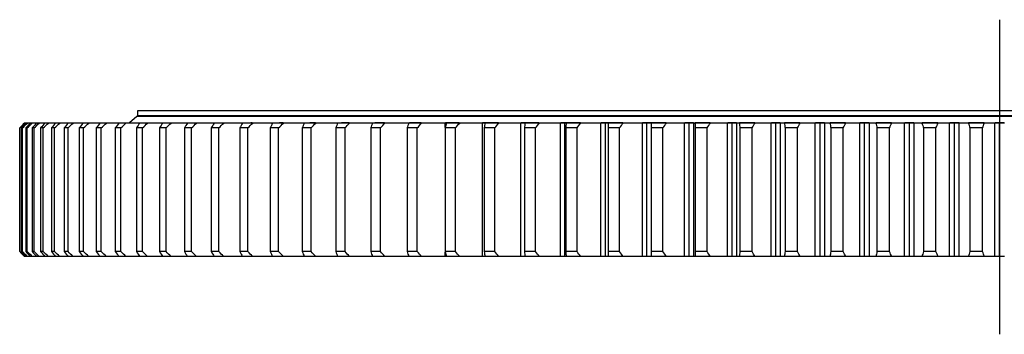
# Model space of a CAD drawing. Header units: millimetres. Extents: x 427 to 9394, y 22732 to 29464.
# Tile 3 of 16: x 2047 to 2860, y 26097 to 26356. Entities that reach past the tile are written whole.
import ezdxf

# ---------------------------------------------------------------- set-up
doc = ezdxf.new("R2010")
doc.units = ezdxf.units.MM
doc.header["$LTSCALE"] = 50

msp = doc.modelspace()

# ---------------------------------------------------------------- linework, layer by layer
at = {"lineweight": 25}
msp.add_line((2855.91, 26355.97), (2855.91, 26096.52), dxfattribs=at)
at = {"color": 7, "linetype": 'Continuous', "lineweight": 25}
for p, q in [((2144.41, 26280.7), (2144.41, 26276.7)), ((3567.41, 26280.7), (2144.41, 26280.7)), ((2051.53, 26270.7), (2051.21, 26270.7)), ((2052.47, 26270.7), (2051.53, 26270.7)), ((2053.67, 26270.7), (2052.71, 26270.7)), ((2055.79, 26270.7), (2053.67, 26270.7)), ((2057.62, 26270.7), (2056.04, 26270.7)), ((2060.93, 26270.7), (2057.62, 26270.7)), ((2063.39, 26270.7), (2061.18, 26270.7)), ((2067.87, 26270.7), (2063.39, 26270.7)), ((2070.95, 26270.7), (2068.11, 26270.7)), ((2076.59, 26270.7), (2070.95, 26270.7)), ((2080.29, 26270.7), (2076.84, 26270.7)), ((2087.07, 26270.7), (2080.29, 26270.7)), ((2091.38, 26270.7), (2087.32, 26270.7)), ((2099.3, 26270.7), (2091.38, 26270.7)), ((2104.21, 26270.7), (2099.55, 26270.7)), ((2113.24, 26270.7), (2104.21, 26270.7)), ((2118.74, 26270.7), (2113.49, 26270.7)), ((2128.9, 26270.7), (2118.74, 26270.7)), ((2134.94, 26270.7), (2129.11, 26270.7)), ((2143.91, 26276.2), (2137.91, 26270.8)), ((3567.91, 26276.2), (2143.91, 26276.2)), ((3567.41, 26276.7), (2144.41, 26276.7)), ((2144.41, 26270.8), (2144.41, 26270.7)), ((2152.78, 26270.7), (2146.38, 26270.7)), ((2151.41, 26276.7), (2151.41, 26276.2)), ((2172.2, 26270.7), (2165.26, 26270.7)), ((2193.18, 26270.7), (2185.7, 26270.7)), ((2215.66, 26270.7), (2207.66, 26270.7)), ((2239.58, 26270.7), (2231.09, 26270.7)), ((2239.21, 26270.8), (2237.98, 26270.8)), ((2264.91, 26270.7), (2255.93, 26270.7)), ((2264.65, 26270.8), (2261.6, 26270.8)), ((2291.57, 26270.7), (2282.14, 26270.7)), ((2291.22, 26270.8), (2286.57, 26270.8)), ((2319.51, 26270.7), (2309.64, 26270.7)), ((2319.18, 26270.8), (2312.72, 26270.8)), ((2348.67, 26270.7), (2338.38, 26270.7)), ((2348.4, 26270.8), (2340.2, 26270.8)), ((2378.97, 26270.7), (2368.29, 26270.7)), ((2378.63, 26270.8), (2368.91, 26270.8)), ((2398.42, 26267.2), (2398.42, 26270.7)), ((2399.31, 26270.7), (2398.42, 26270.7)), ((2410.03, 26270.8), (2398.57, 26270.8)), ((2410.36, 26270.7), (2399.31, 26270.7)), ((2429.17, 26160.7), (2429.17, 26270.7)), ((2431.36, 26270.7), (2429.17, 26270.7)), ((2442.51, 26270.8), (2429.3, 26270.8)), ((2442.75, 26270.7), (2431.36, 26270.7)), ((2460.9, 26160.7), (2460.9, 26270.7)), ((2464.36, 26270.7), (2460.9, 26270.7)), ((2475.79, 26270.8), (2461.04, 26270.8)), ((2464.37, 26270.7), (2464.36, 26270.7)), ((2476.08, 26270.7), (2464.37, 26270.7)), ((2493.52, 26160.7), (2493.52, 26270.7)), ((2497.07, 26270.7), (2493.52, 26270.7)), ((2509.96, 26270.8), (2493.71, 26270.8)), ((2497.07, 26160.7), (2497.07, 26270.7)), ((2498.27, 26270.7), (2497.07, 26270.7)), ((2510.27, 26270.7), (2498.27, 26270.7)), ((2526.96, 26160.7), (2526.96, 26270.7)), ((2530.6, 26270.7), (2526.96, 26270.7)), ((2544.96, 26270.8), (2527.16, 26270.8)), ((2530.6, 26160.7), (2530.6, 26270.7)), ((2532.98, 26270.7), (2530.6, 26270.7)), ((2545.25, 26270.7), (2532.98, 26270.7)), ((2561.15, 26160.7), (2561.15, 26270.7)), ((2564.86, 26270.7), (2561.15, 26270.7)), ((2580.68, 26270.8), (2561.32, 26270.8)), ((2564.86, 26160.7), (2564.86, 26270.7)), ((2568.42, 26270.7), (2564.86, 26270.7)), ((2580.92, 26270.7), (2568.42, 26270.7)), ((2596, 26160.7), (2596, 26270.7)), ((2599.78, 26270.7), (2596, 26270.7)), ((2603.31, 26270.8), (2596.17, 26270.8)), ((2599.78, 26160.7), (2599.78, 26270.7)), ((2603.58, 26270.7), (2599.78, 26270.7)), ((2603.58, 26160.7), (2603.58, 26270.7)), ((2617.22, 26270.7), (2604.52, 26270.7)), ((2616.97, 26270.8), (2604.7, 26270.8)), ((2631.45, 26160.7), (2631.45, 26270.7)), ((2635.29, 26270.7), (2631.45, 26270.7)), ((2638.9, 26270.8), (2631.62, 26270.8)), ((2635.29, 26160.7), (2635.29, 26270.7)), ((2639.14, 26270.7), (2635.29, 26270.7)), ((2639.14, 26160.7), (2639.14, 26270.7)), ((2654.07, 26270.7), (2641.18, 26270.7)), ((2653.79, 26270.8), (2641.4, 26270.8)), ((2667.4, 26160.7), (2667.4, 26270.7)), ((2671.29, 26270.7), (2667.4, 26270.7)), ((2674.95, 26270.8), (2667.6, 26270.8)), ((2671.29, 26160.7), (2671.29, 26270.7)), ((2675.19, 26270.7), (2671.29, 26270.7)), ((2675.19, 26160.7), (2675.19, 26270.7)), ((2691.36, 26270.7), (2678.33, 26270.7)), ((2691.1, 26270.8), (2678.53, 26270.8)), ((2703.78, 26160.7), (2703.78, 26270.7)), ((2707.71, 26270.7), (2703.78, 26270.7)), ((2711.4, 26270.8), (2704, 26270.8)), ((2707.71, 26160.7), (2707.71, 26270.7)), ((2711.65, 26270.7), (2707.71, 26270.7)), ((2711.65, 26160.7), (2711.65, 26270.7)), ((2729.04, 26270.7), (2715.88, 26270.7)), ((2728.79, 26270.8), (2716.07, 26270.8)), ((2740.5, 26160.7), (2740.5, 26270.7)), ((2744.46, 26270.7), (2740.5, 26270.7)), ((2748.19, 26270.8), (2740.71, 26270.8)), ((2744.46, 26160.7), (2744.46, 26270.7)), ((2748.44, 26270.7), (2744.46, 26270.7)), ((2748.44, 26160.7), (2748.44, 26270.7)), ((2766.99, 26270.7), (2753.75, 26270.7)), ((2766.77, 26270.8), (2753.95, 26270.8)), ((2777.48, 26160.7), (2777.48, 26270.7)), ((2781.47, 26270.7), (2777.48, 26270.7)), ((2785.23, 26270.8), (2777.69, 26270.8)), ((2781.47, 26160.7), (2781.47, 26270.7)), ((2785.47, 26270.7), (2781.47, 26270.7)), ((2785.47, 26160.7), (2785.47, 26270.7)), ((2805.16, 26270.7), (2791.85, 26270.7)), ((2804.92, 26270.8), (2792.06, 26270.8)), ((2814.65, 26160.7), (2814.65, 26270.7)), ((2818.65, 26270.7), (2814.65, 26270.7)), ((2822.43, 26270.8), (2814.86, 26270.8)), ((2818.65, 26160.7), (2818.65, 26270.7)), ((2822.66, 26270.7), (2818.65, 26270.7)), ((2822.66, 26160.7), (2822.66, 26270.7)), ((2843.43, 26270.7), (2830.09, 26270.7)), ((2843.2, 26270.8), (2830.32, 26270.8)), ((2851.9, 26160.7), (2851.9, 26270.7)), ((2855.91, 26270.7), (2851.9, 26270.7)), ((2859.7, 26270.8), (2852.13, 26270.8)), ((2855.91, 26160.7), (2855.91, 26270.7)), ((2859.92, 26270.7), (2855.91, 26270.7)), ((2047.48, 26266.7), (2047.23, 26266.7)), ((2047.23, 26266.7), (2047.23, 26164.7)), ((2047.48, 26164.7), (2047.48, 26266.7)), ((2049.56, 26266.7), (2048.82, 26266.7)), ((2048.82, 26266.7), (2048.82, 26164.7)), ((2049.56, 26164.7), (2049.56, 26266.7)), ((2053.46, 26266.7), (2052.23, 26266.7)), ((2052.23, 26266.7), (2052.23, 26164.7)), ((2053.46, 26164.7), (2053.46, 26266.7)), ((2059.19, 26266.7), (2057.47, 26266.7)), ((2057.47, 26266.7), (2057.47, 26164.7)), ((2059.19, 26164.7), (2059.19, 26266.7)), ((2066.71, 26266.7), (2064.51, 26266.7)), ((2064.51, 26266.7), (2064.51, 26164.7)), ((2066.71, 26164.7), (2066.71, 26266.7)), ((2076.03, 26266.7), (2073.35, 26266.7)), ((2073.35, 26266.7), (2073.35, 26164.7)), ((2076.03, 26164.7), (2076.03, 26266.7)), ((2087.11, 26266.7), (2083.95, 26266.7)), ((2083.95, 26266.7), (2083.95, 26164.7)), ((2087.11, 26164.7), (2087.11, 26266.7)), ((2099.94, 26266.7), (2096.31, 26266.7)), ((2096.31, 26266.7), (2096.31, 26164.7)), ((2099.94, 26164.7), (2099.94, 26266.7)), ((2114.47, 26266.7), (2110.39, 26266.7)), ((2110.39, 26266.7), (2110.39, 26164.7)), ((2114.47, 26164.7), (2114.47, 26266.7)), ((2126.15, 26266.7), (2126.15, 26164.7)), ((2130.69, 26266.7), (2126.15, 26266.7)), ((2130.69, 26164.7), (2130.69, 26266.7)), ((2143.57, 26266.7), (2143.57, 26164.7)), ((2148.55, 26266.7), (2143.57, 26266.7)), ((2148.55, 26164.7), (2148.55, 26266.7)), ((2162.61, 26266.7), (2162.61, 26164.7)), ((2168.01, 26266.7), (2162.61, 26266.7)), ((2168.01, 26164.7), (2168.01, 26266.7)), ((2189.03, 26266.7), (2183.21, 26266.7)), ((2183.21, 26266.7), (2183.21, 26164.7)), ((2189.03, 26164.7), (2189.03, 26266.7)), ((2211.56, 26266.7), (2205.34, 26266.7)), ((2205.34, 26266.7), (2205.34, 26164.7)), ((2211.56, 26164.7), (2211.56, 26266.7)), ((2228.94, 26266.7), (2228.94, 26164.7)), ((2235.55, 26266.7), (2228.94, 26266.7)), ((2235.55, 26164.7), (2235.55, 26266.7)), ((2253.96, 26266.7), (2253.96, 26164.7)), ((2260.94, 26266.7), (2253.96, 26266.7)), ((2260.94, 26164.7), (2260.94, 26266.7)), ((2287.68, 26266.7), (2280.35, 26266.7)), ((2280.35, 26266.7), (2280.35, 26164.7)), ((2287.68, 26164.7), (2287.68, 26266.7)), ((2308.04, 26266.7), (2308.04, 26164.7)), ((2315.71, 26266.7), (2308.04, 26266.7)), ((2315.71, 26164.7), (2315.71, 26266.7)), ((2344.97, 26266.7), (2336.97, 26266.7)), ((2336.97, 26266.7), (2336.97, 26164.7)), ((2344.97, 26164.7), (2344.97, 26266.7)), ((2367.07, 26266.7), (2367.07, 26164.7)), ((2375.38, 26266.7), (2367.07, 26266.7)), ((2375.38, 26164.7), (2375.38, 26266.7)), ((2398.29, 26266.7), (2398.29, 26164.7)), ((2406.88, 26266.7), (2398.29, 26266.7)), ((2406.88, 26164.7), (2406.88, 26266.7)), ((2439.4, 26266.7), (2430.54, 26266.7)), ((2430.54, 26266.7), (2430.54, 26164.7)), ((2439.4, 26164.7), (2439.4, 26266.7)), ((2472.86, 26266.7), (2463.75, 26266.7)), ((2463.75, 26266.7), (2463.75, 26164.7)), ((2472.86, 26164.7), (2472.86, 26266.7)), ((2507.18, 26266.7), (2497.85, 26266.7)), ((2497.85, 26266.7), (2497.85, 26164.7)), ((2507.18, 26164.7), (2507.18, 26266.7)), ((2532.77, 26266.7), (2532.77, 26164.7)), ((2542.3, 26266.7), (2532.77, 26266.7)), ((2542.3, 26164.7), (2542.3, 26266.7)), ((2578.13, 26266.7), (2568.41, 26266.7)), ((2568.41, 26266.7), (2568.41, 26164.7)), ((2578.13, 26164.7), (2578.13, 26266.7)), ((2604.71, 26266.7), (2604.71, 26164.7)), ((2614.59, 26266.7), (2604.71, 26266.7)), ((2614.59, 26164.7), (2614.59, 26266.7)), ((2641.57, 26266.7), (2641.57, 26164.7)), ((2651.59, 26266.7), (2641.57, 26266.7)), ((2651.59, 26164.7), (2651.59, 26266.7)), ((2678.92, 26266.7), (2678.92, 26164.7)), ((2689.06, 26266.7), (2678.92, 26266.7)), ((2689.06, 26164.7), (2689.06, 26266.7)), ((2716.68, 26266.7), (2716.68, 26164.7)), ((2726.91, 26266.7), (2716.68, 26266.7)), ((2726.91, 26164.7), (2726.91, 26266.7)), ((2765.04, 26266.7), (2754.74, 26266.7)), ((2754.74, 26266.7), (2754.74, 26164.7)), ((2765.04, 26164.7), (2765.04, 26266.7)), ((2803.39, 26266.7), (2793.04, 26266.7)), ((2793.04, 26266.7), (2793.04, 26164.7)), ((2803.39, 26164.7), (2803.39, 26266.7)), ((2831.48, 26266.7), (2831.48, 26164.7)), ((2841.85, 26266.7), (2831.48, 26266.7)), ((2841.85, 26164.7), (2841.85, 26266.7)), ((2047.48, 26164.7), (2047.23, 26164.7)), ((2049.56, 26164.7), (2048.82, 26164.7)), ((2051.53, 26160.7), (2051.21, 26160.7)), ((2052.47, 26160.7), (2051.53, 26160.7)), ((2053.46, 26164.7), (2052.23, 26164.7)), ((2053.67, 26160.7), (2052.71, 26160.7)), ((2055.79, 26160.7), (2053.67, 26160.7)), ((2057.62, 26160.7), (2056.04, 26160.7)), ((2059.19, 26164.7), (2057.47, 26164.7)), ((2060.93, 26160.7), (2057.62, 26160.7)), ((2063.39, 26160.7), (2061.18, 26160.7)), ((2067.87, 26160.7), (2063.39, 26160.7)), ((2066.71, 26164.7), (2064.51, 26164.7)), ((2070.95, 26160.7), (2068.11, 26160.7)), ((2076.59, 26160.7), (2070.95, 26160.7)), ((2076.03, 26164.7), (2073.35, 26164.7)), ((2080.29, 26160.7), (2076.84, 26160.7)), ((2087.07, 26160.7), (2080.29, 26160.7)), ((2087.11, 26164.7), (2083.95, 26164.7)), ((2091.38, 26160.7), (2087.32, 26160.7)), ((2099.3, 26160.7), (2091.38, 26160.7)), ((2099.94, 26164.7), (2096.31, 26164.7)), ((2104.21, 26160.7), (2099.55, 26160.7)), ((2113.24, 26160.7), (2104.21, 26160.7)), ((2114.47, 26164.7), (2110.39, 26164.7)), ((2118.74, 26160.7), (2113.49, 26160.7)), ((2128.9, 26160.7), (2118.74, 26160.7)), ((2130.69, 26164.7), (2126.15, 26164.7)), ((2134.94, 26160.7), (2129.11, 26160.7)), ((2148.55, 26164.7), (2143.57, 26164.7)), ((2152.78, 26160.7), (2146.38, 26160.7)), ((2168.01, 26164.7), (2162.61, 26164.7)), ((2172.2, 26160.7), (2165.26, 26160.7)), ((2189.03, 26164.7), (2183.21, 26164.7)), ((2193.18, 26160.7), (2185.7, 26160.7)), ((2211.56, 26164.7), (2205.34, 26164.7)), ((2215.66, 26160.7), (2207.66, 26160.7)), ((2235.55, 26164.7), (2228.94, 26164.7)), ((2239.58, 26160.7), (2231.09, 26160.7)), ((2260.94, 26164.7), (2253.96, 26164.7)), ((2264.91, 26160.7), (2255.93, 26160.7)), ((2287.68, 26164.7), (2280.35, 26164.7)), ((2291.57, 26160.7), (2282.14, 26160.7)), ((2315.71, 26164.7), (2308.04, 26164.7)), ((2319.51, 26160.7), (2309.64, 26160.7)), ((2344.97, 26164.7), (2336.97, 26164.7)), ((2348.67, 26160.7), (2338.38, 26160.7)), ((2375.38, 26164.7), (2367.07, 26164.7)), ((2378.97, 26160.7), (2368.29, 26160.7)), ((2406.88, 26164.7), (2398.29, 26164.7)), ((2398.42, 26160.7), (2398.42, 26164.2)), ((2399.31, 26160.7), (2398.42, 26160.7)), ((2410.36, 26160.7), (2399.31, 26160.7)), ((2431.36, 26160.7), (2429.17, 26160.7)), ((2439.4, 26164.7), (2430.54, 26164.7)), ((2442.75, 26160.7), (2431.36, 26160.7)), ((2464.36, 26160.7), (2460.9, 26160.7)), ((2472.86, 26164.7), (2463.75, 26164.7)), ((2464.37, 26160.7), (2464.36, 26160.7)), ((2476.08, 26160.7), (2464.37, 26160.7)), ((2497.07, 26160.7), (2493.52, 26160.7)), ((2498.27, 26160.7), (2497.07, 26160.7)), ((2507.18, 26164.7), (2497.85, 26164.7)), ((2510.27, 26160.7), (2498.27, 26160.7)), ((2530.6, 26160.7), (2526.96, 26160.7)), ((2532.98, 26160.7), (2530.6, 26160.7)), ((2542.3, 26164.7), (2532.77, 26164.7)), ((2545.25, 26160.7), (2532.98, 26160.7)), ((2564.86, 26160.7), (2561.15, 26160.7)), ((2568.42, 26160.7), (2564.86, 26160.7)), ((2578.13, 26164.7), (2568.41, 26164.7)), ((2580.92, 26160.7), (2568.42, 26160.7)), ((2599.78, 26160.7), (2596, 26160.7)), ((2603.58, 26160.7), (2599.78, 26160.7)), ((2617.22, 26160.7), (2604.52, 26160.7)), ((2614.59, 26164.7), (2604.71, 26164.7)), ((2635.29, 26160.7), (2631.45, 26160.7)), ((2639.14, 26160.7), (2635.29, 26160.7)), ((2654.07, 26160.7), (2641.18, 26160.7)), ((2651.59, 26164.7), (2641.57, 26164.7)), ((2671.29, 26160.7), (2667.4, 26160.7)), ((2675.19, 26160.7), (2671.29, 26160.7)), ((2691.36, 26160.7), (2678.33, 26160.7)), ((2689.06, 26164.7), (2678.92, 26164.7)), ((2707.71, 26160.7), (2703.78, 26160.7)), ((2711.65, 26160.7), (2707.71, 26160.7)), ((2729.04, 26160.7), (2715.88, 26160.7)), ((2726.91, 26164.7), (2716.68, 26164.7)), ((2744.46, 26160.7), (2740.5, 26160.7)), ((2748.44, 26160.7), (2744.46, 26160.7)), ((2766.99, 26160.7), (2753.75, 26160.7)), ((2765.04, 26164.7), (2754.74, 26164.7)), ((2781.47, 26160.7), (2777.48, 26160.7)), ((2785.47, 26160.7), (2781.47, 26160.7)), ((2805.16, 26160.7), (2791.85, 26160.7)), ((2803.39, 26164.7), (2793.04, 26164.7)), ((2818.65, 26160.7), (2814.65, 26160.7)), ((2822.66, 26160.7), (2818.65, 26160.7)), ((2843.43, 26160.7), (2830.09, 26160.7)), ((2841.85, 26164.7), (2831.48, 26164.7)), ((2855.91, 26160.7), (2851.9, 26160.7)), ((2859.92, 26160.7), (2855.91, 26160.7))]:
    msp.add_line(p, q, dxfattribs=at)
at = {"color": 82, "linetype": 'Continuous', "lineweight": 25}
for p, q in [((2464.36, 26270.62), (2464.36, 26270.7)), ((2464.36, 26160.7), (2464.36, 26160.79))]:
    msp.add_line(p, q, dxfattribs=at)
at = {"color": 7, "linetype": 'Continuous', "lineweight": 25}
for points in [[(2051.21, 26270.7), (2049.88, 26269.37), (2048.56, 26268.04), (2047.23, 26266.7)], [(2047.48, 26266.7), (2048.83, 26268.04), (2050.18, 26269.37), (2051.53, 26270.7)], [(2052.71, 26270.7), (2051.42, 26269.37), (2050.12, 26268.04), (2048.82, 26266.7)], [(2049.56, 26266.7), (2050.93, 26268.04), (2052.3, 26269.37), (2053.67, 26270.7)], [(2056.04, 26270.7), (2054.77, 26269.37), (2053.5, 26268.04), (2052.23, 26266.7)], [(2053.46, 26266.7), (2054.85, 26268.04), (2056.24, 26269.37), (2057.62, 26270.7)], [(2061.18, 26270.7), (2059.94, 26269.37), (2058.7, 26268.04), (2057.47, 26266.7)], [(2059.19, 26266.7), (2060.59, 26268.04), (2061.99, 26269.37), (2063.39, 26270.7)], [(2068.11, 26270.7), (2066.91, 26269.37), (2065.71, 26268.04), (2064.51, 26266.7)], [(2066.71, 26266.7), (2068.13, 26268.04), (2069.54, 26269.37), (2070.95, 26270.7)], [(2076.84, 26270.7), (2075.67, 26269.37), (2074.51, 26268.04), (2073.35, 26266.7)], [(2076.03, 26266.7), (2077.45, 26268.04), (2078.87, 26269.37), (2080.29, 26270.7)], [(2087.32, 26270.7), (2086.2, 26269.37), (2085.08, 26268.04), (2083.95, 26266.7)], [(2087.11, 26266.7), (2088.54, 26268.04), (2089.96, 26269.37), (2091.38, 26270.7)], [(2099.55, 26270.7), (2098.47, 26269.37), (2097.39, 26268.04), (2096.31, 26266.7)], [(2099.94, 26266.7), (2101.36, 26268.04), (2102.79, 26269.37), (2104.21, 26270.7)], [(2113.49, 26270.7), (2112.46, 26269.37), (2111.42, 26268.04), (2110.39, 26266.7)], [(2114.47, 26266.7), (2115.9, 26268.04), (2117.32, 26269.37), (2118.74, 26270.7)], [(2129.11, 26270.7), (2128.13, 26269.37), (2127.14, 26268.04), (2126.15, 26266.7)], [(2130.69, 26266.7), (2132.11, 26268.04), (2133.53, 26269.37), (2134.94, 26270.7)], [(2146.38, 26270.7), (2145.45, 26269.37), (2144.51, 26268.04), (2143.57, 26266.7)], [(2148.55, 26266.7), (2149.96, 26268.04), (2151.37, 26269.37), (2152.78, 26270.7)], [(2165.26, 26270.7), (2164.38, 26269.37), (2163.49, 26268.04), (2162.61, 26266.7)], [(2168.01, 26266.7), (2169.41, 26268.04), (2170.81, 26269.37), (2172.2, 26270.7)], [(2185.7, 26270.7), (2184.87, 26269.37), (2184.04, 26268.04), (2183.21, 26266.7)], [(2189.03, 26266.7), (2190.41, 26268.04), (2191.8, 26269.37), (2193.18, 26270.7)], [(2207.66, 26270.7), (2206.89, 26269.37), (2206.11, 26268.04), (2205.34, 26266.7)], [(2211.56, 26266.7), (2212.92, 26268.04), (2214.29, 26269.37), (2215.66, 26270.7)], [(2231.09, 26270.7), (2230.37, 26269.37), (2229.66, 26268.04), (2228.94, 26266.7)], [(2235.55, 26266.7), (2236.89, 26268.04), (2238.24, 26269.37), (2239.58, 26270.7)], [(2255.93, 26270.7), (2255.28, 26269.37), (2254.62, 26268.04), (2253.96, 26266.7)], [(2260.94, 26266.7), (2262.26, 26268.04), (2263.59, 26269.37), (2264.91, 26270.7)], [(2282.14, 26270.7), (2281.54, 26269.37), (2280.94, 26268.04), (2280.35, 26266.7)], [(2287.68, 26266.7), (2288.98, 26268.04), (2290.27, 26269.37), (2291.57, 26270.7)], [(2309.64, 26270.7), (2309.1, 26269.37), (2308.57, 26268.04), (2308.04, 26266.7)], [(2315.71, 26266.7), (2316.98, 26268.04), (2318.25, 26269.37), (2319.51, 26270.7)], [(2338.38, 26270.7), (2337.91, 26269.37), (2337.44, 26268.04), (2336.97, 26266.7)], [(2344.97, 26266.7), (2346.2, 26268.04), (2347.43, 26269.37), (2348.67, 26270.7)], [(2368.29, 26270.7), (2367.88, 26269.37), (2367.48, 26268.04), (2367.07, 26266.7)], [(2375.38, 26266.7), (2376.58, 26268.04), (2377.77, 26269.37), (2378.97, 26270.7)], [(2398.42, 26270.7), (2391.95, 26270.7), (2385.47, 26270.7), (2378.97, 26270.7)], [(2399.31, 26270.7), (2398.97, 26269.37), (2398.63, 26268.04), (2398.29, 26266.7)], [(2406.88, 26266.7), (2408.04, 26268.04), (2409.2, 26269.37), (2410.36, 26270.7)], [(2429.17, 26270.7), (2422.92, 26270.7), (2416.65, 26270.7), (2410.36, 26270.7)], [(2431.36, 26270.7), (2431.08, 26269.37), (2430.81, 26268.04), (2430.54, 26266.7)], [(2439.4, 26266.7), (2440.51, 26268.04), (2441.63, 26269.37), (2442.75, 26270.7)], [(2460.9, 26270.7), (2454.87, 26270.7), (2448.82, 26270.7), (2442.75, 26270.7)], [(2464.37, 26270.7), (2464.16, 26269.37), (2463.96, 26268.04), (2463.75, 26266.7)], [(2472.86, 26266.7), (2473.93, 26268.04), (2475.01, 26269.37), (2476.08, 26270.7)], [(2493.52, 26270.7), (2487.73, 26270.7), (2481.92, 26270.7), (2476.08, 26270.7)], [(2498.27, 26270.7), (2498.13, 26269.37), (2497.99, 26268.04), (2497.85, 26266.7)], [(2507.18, 26266.7), (2508.21, 26268.04), (2509.24, 26269.37), (2510.27, 26270.7)], [(2526.96, 26270.7), (2521.42, 26270.7), (2515.86, 26270.7), (2510.27, 26270.7)], [(2532.98, 26270.7), (2532.91, 26269.37), (2532.84, 26268.04), (2532.77, 26266.7)], [(2542.3, 26266.7), (2543.28, 26268.04), (2544.27, 26269.37), (2545.25, 26270.7)], [(2561.15, 26270.7), (2555.87, 26270.7), (2550.57, 26270.7), (2545.25, 26270.7)], [(2568.42, 26270.7), (2568.42, 26269.37), (2568.41, 26268.04), (2568.41, 26266.7)], [(2578.13, 26266.7), (2579.06, 26268.04), (2579.99, 26269.37), (2580.92, 26270.7)], [(2596, 26270.7), (2591, 26270.7), (2585.97, 26270.7), (2580.92, 26270.7)], [(2604.52, 26270.7), (2604.17, 26270.7), (2603.86, 26270.7), (2603.58, 26270.7)], [(2604.52, 26270.7), (2604.58, 26269.37), (2604.64, 26268.04), (2604.71, 26266.7)], [(2614.59, 26266.7), (2615.47, 26268.04), (2616.35, 26269.37), (2617.22, 26270.7)], [(2631.45, 26270.7), (2626.73, 26270.7), (2621.99, 26270.7), (2617.22, 26270.7)], [(2641.18, 26270.7), (2640.47, 26270.7), (2639.79, 26270.7), (2639.14, 26270.7)], [(2641.18, 26270.7), (2641.31, 26269.37), (2641.44, 26268.04), (2641.57, 26266.7)], [(2651.59, 26266.7), (2652.42, 26268.04), (2653.24, 26269.37), (2654.07, 26270.7)], [(2667.4, 26270.7), (2662.98, 26270.7), (2658.54, 26270.7), (2654.07, 26270.7)], [(2678.33, 26270.7), (2677.25, 26270.7), (2676.21, 26270.7), (2675.19, 26270.7)], [(2678.33, 26270.7), (2678.53, 26269.37), (2678.72, 26268.04), (2678.92, 26266.7)], [(2689.06, 26266.7), (2689.83, 26268.04), (2690.6, 26269.37), (2691.36, 26270.7)], [(2703.78, 26270.7), (2699.67, 26270.7), (2695.53, 26270.7), (2691.36, 26270.7)], [(2715.88, 26270.7), (2714.44, 26270.7), (2713.03, 26270.7), (2711.65, 26270.7)], [(2715.88, 26270.7), (2716.14, 26269.37), (2716.41, 26268.04), (2716.68, 26266.7)], [(2726.91, 26266.7), (2727.62, 26268.04), (2728.33, 26269.37), (2729.04, 26270.7)], [(2740.5, 26270.7), (2736.71, 26270.7), (2732.88, 26270.7), (2729.04, 26270.7)], [(2753.75, 26270.7), (2751.95, 26270.7), (2750.18, 26270.7), (2748.44, 26270.7)], [(2753.75, 26270.7), (2754.08, 26269.37), (2754.41, 26268.04), (2754.74, 26266.7)], [(2765.04, 26266.7), (2765.7, 26268.04), (2766.35, 26269.37), (2766.99, 26270.7)], [(2777.48, 26270.7), (2774.02, 26270.7), (2770.52, 26270.7), (2766.99, 26270.7)], [(2791.85, 26270.7), (2789.69, 26270.7), (2787.56, 26270.7), (2785.47, 26270.7)], [(2791.85, 26270.7), (2792.24, 26269.37), (2792.64, 26268.04), (2793.04, 26266.7)], [(2803.39, 26266.7), (2803.98, 26268.04), (2804.57, 26269.37), (2805.16, 26270.7)], [(2814.65, 26270.7), (2811.51, 26270.7), (2808.35, 26270.7), (2805.16, 26270.7)], [(2830.09, 26270.7), (2827.58, 26270.7), (2825.11, 26270.7), (2822.66, 26270.7)], [(2830.09, 26270.7), (2830.55, 26269.37), (2831.02, 26268.04), (2831.48, 26266.7)], [(2841.85, 26266.7), (2842.38, 26268.04), (2842.9, 26269.37), (2843.43, 26270.7)], [(2851.9, 26270.7), (2849.11, 26270.7), (2846.28, 26270.7), (2843.43, 26270.7)], [(2047.23, 26164.7), (2048.56, 26163.37), (2049.88, 26162.04), (2051.21, 26160.7)], [(2051.53, 26160.7), (2050.18, 26162.04), (2048.83, 26163.37), (2047.48, 26164.7)], [(2048.82, 26164.7), (2050.12, 26163.37), (2051.42, 26162.04), (2052.71, 26160.7)], [(2053.67, 26160.7), (2052.3, 26162.04), (2050.93, 26163.37), (2049.56, 26164.7)], [(2052.23, 26164.7), (2053.5, 26163.37), (2054.77, 26162.04), (2056.04, 26160.7)], [(2057.62, 26160.7), (2056.24, 26162.04), (2054.85, 26163.37), (2053.46, 26164.7)], [(2057.47, 26164.7), (2058.7, 26163.37), (2059.94, 26162.04), (2061.18, 26160.7)], [(2063.39, 26160.7), (2061.99, 26162.04), (2060.59, 26163.37), (2059.19, 26164.7)], [(2064.51, 26164.7), (2065.71, 26163.37), (2066.91, 26162.04), (2068.11, 26160.7)], [(2070.95, 26160.7), (2069.54, 26162.04), (2068.13, 26163.37), (2066.71, 26164.7)], [(2073.35, 26164.7), (2074.51, 26163.37), (2075.67, 26162.04), (2076.84, 26160.7)], [(2080.29, 26160.7), (2078.87, 26162.04), (2077.45, 26163.37), (2076.03, 26164.7)], [(2083.95, 26164.7), (2085.08, 26163.37), (2086.2, 26162.04), (2087.32, 26160.7)], [(2091.38, 26160.7), (2089.96, 26162.04), (2088.54, 26163.37), (2087.11, 26164.7)], [(2096.31, 26164.7), (2097.39, 26163.37), (2098.47, 26162.04), (2099.55, 26160.7)], [(2104.21, 26160.7), (2102.79, 26162.04), (2101.36, 26163.37), (2099.94, 26164.7)], [(2110.39, 26164.7), (2111.42, 26163.37), (2112.46, 26162.04), (2113.49, 26160.7)], [(2118.74, 26160.7), (2117.32, 26162.04), (2115.9, 26163.37), (2114.47, 26164.7)], [(2126.15, 26164.7), (2127.14, 26163.37), (2128.13, 26162.04), (2129.11, 26160.7)], [(2134.94, 26160.7), (2133.53, 26162.04), (2132.11, 26163.37), (2130.69, 26164.7)], [(2143.57, 26164.7), (2144.51, 26163.37), (2145.45, 26162.04), (2146.38, 26160.7)], [(2152.78, 26160.7), (2151.37, 26162.04), (2149.96, 26163.37), (2148.55, 26164.7)], [(2162.61, 26164.7), (2163.49, 26163.37), (2164.38, 26162.04), (2165.26, 26160.7)], [(2172.2, 26160.7), (2170.81, 26162.04), (2169.41, 26163.37), (2168.01, 26164.7)], [(2183.21, 26164.7), (2184.04, 26163.37), (2184.87, 26162.04), (2185.7, 26160.7)], [(2193.18, 26160.7), (2191.8, 26162.04), (2190.41, 26163.37), (2189.03, 26164.7)], [(2205.34, 26164.7), (2206.11, 26163.37), (2206.89, 26162.04), (2207.66, 26160.7)], [(2215.66, 26160.7), (2214.29, 26162.04), (2212.92, 26163.37), (2211.56, 26164.7)], [(2228.94, 26164.7), (2229.66, 26163.37), (2230.37, 26162.04), (2231.09, 26160.7)], [(2239.58, 26160.7), (2238.24, 26162.04), (2236.89, 26163.37), (2235.55, 26164.7)], [(2253.96, 26164.7), (2254.62, 26163.37), (2255.28, 26162.04), (2255.93, 26160.7)], [(2264.91, 26160.7), (2263.59, 26162.04), (2262.26, 26163.37), (2260.94, 26164.7)], [(2280.35, 26164.7), (2280.94, 26163.37), (2281.54, 26162.04), (2282.14, 26160.7)], [(2291.57, 26160.7), (2290.27, 26162.04), (2288.98, 26163.37), (2287.68, 26164.7)], [(2308.04, 26164.7), (2308.57, 26163.37), (2309.1, 26162.04), (2309.64, 26160.7)], [(2319.51, 26160.7), (2318.25, 26162.04), (2316.98, 26163.37), (2315.71, 26164.7)], [(2336.97, 26164.7), (2337.44, 26163.37), (2337.91, 26162.04), (2338.38, 26160.7)], [(2348.67, 26160.7), (2347.43, 26162.04), (2346.2, 26163.37), (2344.97, 26164.7)], [(2367.07, 26164.7), (2367.48, 26163.37), (2367.88, 26162.04), (2368.29, 26160.7)], [(2378.97, 26160.7), (2377.77, 26162.04), (2376.58, 26163.37), (2375.38, 26164.7)], [(2398.42, 26160.7), (2391.95, 26160.7), (2385.47, 26160.7), (2378.97, 26160.7)], [(2398.29, 26164.7), (2398.63, 26163.37), (2398.97, 26162.04), (2399.31, 26160.7)], [(2410.36, 26160.7), (2409.2, 26162.04), (2408.04, 26163.37), (2406.88, 26164.7)], [(2429.17, 26160.7), (2422.92, 26160.7), (2416.65, 26160.7), (2410.36, 26160.7)], [(2430.54, 26164.7), (2430.81, 26163.37), (2431.08, 26162.04), (2431.36, 26160.7)], [(2442.75, 26160.7), (2441.63, 26162.04), (2440.51, 26163.37), (2439.4, 26164.7)], [(2460.9, 26160.7), (2454.87, 26160.7), (2448.82, 26160.7), (2442.75, 26160.7)], [(2463.75, 26164.7), (2463.96, 26163.37), (2464.16, 26162.04), (2464.37, 26160.7)], [(2476.08, 26160.7), (2475.01, 26162.04), (2473.93, 26163.37), (2472.86, 26164.7)], [(2493.52, 26160.7), (2487.73, 26160.7), (2481.92, 26160.7), (2476.08, 26160.7)], [(2497.85, 26164.7), (2497.99, 26163.37), (2498.13, 26162.04), (2498.27, 26160.7)], [(2510.27, 26160.7), (2509.24, 26162.04), (2508.21, 26163.37), (2507.18, 26164.7)], [(2526.96, 26160.7), (2521.42, 26160.7), (2515.86, 26160.7), (2510.27, 26160.7)], [(2532.77, 26164.7), (2532.84, 26163.37), (2532.91, 26162.04), (2532.98, 26160.7)], [(2545.25, 26160.7), (2544.27, 26162.04), (2543.28, 26163.37), (2542.3, 26164.7)], [(2561.15, 26160.7), (2555.87, 26160.7), (2550.57, 26160.7), (2545.25, 26160.7)], [(2568.41, 26164.7), (2568.41, 26163.37), (2568.42, 26162.04), (2568.42, 26160.7)], [(2580.92, 26160.7), (2579.99, 26162.04), (2579.06, 26163.37), (2578.13, 26164.7)], [(2596, 26160.7), (2591, 26160.7), (2585.97, 26160.7), (2580.92, 26160.7)], [(2604.52, 26160.7), (2604.17, 26160.7), (2603.86, 26160.7), (2603.58, 26160.7)], [(2604.71, 26164.7), (2604.64, 26163.37), (2604.58, 26162.04), (2604.52, 26160.7)], [(2617.22, 26160.7), (2616.35, 26162.04), (2615.47, 26163.37), (2614.59, 26164.7)], [(2631.45, 26160.7), (2626.73, 26160.7), (2621.99, 26160.7), (2617.22, 26160.7)], [(2641.18, 26160.7), (2640.47, 26160.7), (2639.79, 26160.7), (2639.14, 26160.7)], [(2641.57, 26164.7), (2641.44, 26163.37), (2641.31, 26162.04), (2641.18, 26160.7)], [(2654.07, 26160.7), (2653.24, 26162.04), (2652.42, 26163.37), (2651.59, 26164.7)], [(2667.4, 26160.7), (2662.98, 26160.7), (2658.54, 26160.7), (2654.07, 26160.7)], [(2678.33, 26160.7), (2677.25, 26160.7), (2676.21, 26160.7), (2675.19, 26160.7)], [(2678.92, 26164.7), (2678.72, 26163.37), (2678.53, 26162.04), (2678.33, 26160.7)], [(2691.36, 26160.7), (2690.6, 26162.04), (2689.83, 26163.37), (2689.06, 26164.7)], [(2703.78, 26160.7), (2699.67, 26160.7), (2695.53, 26160.7), (2691.36, 26160.7)], [(2715.88, 26160.7), (2714.44, 26160.7), (2713.03, 26160.7), (2711.65, 26160.7)], [(2716.68, 26164.7), (2716.41, 26163.37), (2716.14, 26162.04), (2715.88, 26160.7)], [(2729.04, 26160.7), (2728.33, 26162.04), (2727.62, 26163.37), (2726.91, 26164.7)], [(2740.5, 26160.7), (2736.71, 26160.7), (2732.88, 26160.7), (2729.04, 26160.7)], [(2753.75, 26160.7), (2751.95, 26160.7), (2750.18, 26160.7), (2748.44, 26160.7)], [(2754.74, 26164.7), (2754.41, 26163.37), (2754.08, 26162.04), (2753.75, 26160.7)], [(2766.99, 26160.7), (2766.35, 26162.04), (2765.7, 26163.37), (2765.04, 26164.7)], [(2777.48, 26160.7), (2774.02, 26160.7), (2770.52, 26160.7), (2766.99, 26160.7)], [(2791.85, 26160.7), (2789.69, 26160.7), (2787.56, 26160.7), (2785.47, 26160.7)], [(2793.04, 26164.7), (2792.64, 26163.37), (2792.24, 26162.04), (2791.85, 26160.7)], [(2805.16, 26160.7), (2804.57, 26162.04), (2803.98, 26163.37), (2803.39, 26164.7)], [(2814.65, 26160.7), (2811.51, 26160.7), (2808.35, 26160.7), (2805.16, 26160.7)], [(2830.09, 26160.7), (2827.58, 26160.7), (2825.11, 26160.7), (2822.66, 26160.7)], [(2831.48, 26164.7), (2831.02, 26163.37), (2830.55, 26162.04), (2830.09, 26160.7)], [(2843.43, 26160.7), (2842.9, 26162.04), (2842.38, 26163.37), (2841.85, 26164.7)], [(2851.9, 26160.7), (2849.11, 26160.7), (2846.28, 26160.7), (2843.43, 26160.7)]]:
    msp.add_open_spline(points, degree=3, dxfattribs=at)
for points, knots in [([(2146.14, 26270.7), (2145.79, 26270.7), (2142.07, 26270.7), (2138.33, 26270.7), (2134.94, 26270.7)], [0, 0, 0, 0, 0.0915299, 1, 1, 1, 1]), ([(2165.01, 26270.7), (2164.3, 26270.7), (2160.23, 26270.7), (2156.15, 26270.7), (2152.78, 26270.7)], [0, 0, 0, 0, 0.173946, 1, 1, 1, 1]), ([(2185.45, 26270.7), (2184.38, 26270.7), (2179.97, 26270.7), (2175.55, 26270.7), (2172.2, 26270.7)], [0, 0, 0, 0, 0.243545, 1, 1, 1, 1]), ([(2207.41, 26270.7), (2205.98, 26270.7), (2201.24, 26270.7), (2196.49, 26270.7), (2193.18, 26270.7)], [0, 0, 0, 0, 0.303354, 1, 1, 1, 1]), ([(2230.84, 26270.7), (2229.04, 26270.7), (2223.99, 26270.7), (2218.92, 26270.7), (2215.66, 26270.7)], [0, 0, 0, 0, 0.355524, 1, 1, 1, 1]), ([(2255.68, 26270.7), (2253.53, 26270.7), (2248.17, 26270.7), (2242.8, 26270.7), (2239.58, 26270.7)], [0, 0, 0, 0, 0.401628, 1, 1, 1, 1]), ([(2281.89, 26270.7), (2279.38, 26270.7), (2273.73, 26270.7), (2268.06, 26270.7), (2264.91, 26270.7)], [0, 0, 0, 0, 0.442842, 1, 1, 1, 1]), ([(2309.39, 26270.7), (2306.54, 26270.7), (2300.61, 26270.7), (2294.66, 26270.7), (2291.57, 26270.7)], [0, 0, 0, 0, 0.4800672, 1, 1, 1, 1]), ([(2338.13, 26270.7), (2334.94, 26270.7), (2328.75, 26270.7), (2322.53, 26270.7), (2319.51, 26270.7)], [0, 0, 0, 0, 0.5140026, 1, 1, 1, 1]), ([(2368.29, 26270.7), (2364.69, 26270.7), (2358.16, 26270.7), (2351.61, 26270.7), (2348.67, 26270.7)], [0, 0, 0, 0, 0.550951, 1, 1, 1, 1]), ([(2146.14, 26160.7), (2145.79, 26160.7), (2142.07, 26160.7), (2138.33, 26160.7), (2134.94, 26160.7)], [0, 0, 0, 0, 0.09153, 1, 1, 1, 1]), ([(2165.01, 26160.7), (2164.3, 26160.7), (2160.23, 26160.7), (2156.15, 26160.7), (2152.78, 26160.7)], [0, 0, 0, 0, 0.173946, 1, 1, 1, 1]), ([(2185.45, 26160.7), (2184.38, 26160.7), (2179.97, 26160.7), (2175.55, 26160.7), (2172.2, 26160.7)], [0, 0, 0, 0, 0.243545, 1, 1, 1, 1]), ([(2207.41, 26160.7), (2205.98, 26160.7), (2201.24, 26160.7), (2196.49, 26160.7), (2193.18, 26160.7)], [0, 0, 0, 0, 0.3033542, 1, 1, 1, 1]), ([(2230.84, 26160.7), (2229.04, 26160.7), (2223.99, 26160.7), (2218.92, 26160.7), (2215.66, 26160.7)], [0, 0, 0, 0, 0.355524, 1, 1, 1, 1]), ([(2255.68, 26160.7), (2253.53, 26160.7), (2248.17, 26160.7), (2242.8, 26160.7), (2239.58, 26160.7)], [0, 0, 0, 0, 0.401628, 1, 1, 1, 1]), ([(2281.89, 26160.7), (2279.38, 26160.7), (2273.73, 26160.7), (2268.06, 26160.7), (2264.91, 26160.7)], [0, 0, 0, 0, 0.442842, 1, 1, 1, 1]), ([(2309.39, 26160.7), (2306.54, 26160.7), (2300.61, 26160.7), (2294.66, 26160.7), (2291.57, 26160.7)], [0, 0, 0, 0, 0.480067, 1, 1, 1, 1]), ([(2338.13, 26160.7), (2334.94, 26160.7), (2328.75, 26160.7), (2322.53, 26160.7), (2319.51, 26160.7)], [0, 0, 0, 0, 0.514003, 1, 1, 1, 1]), ([(2368.29, 26160.7), (2364.69, 26160.7), (2358.16, 26160.7), (2351.61, 26160.7), (2348.67, 26160.7)], [0, 0, 0, 0, 0.550951, 1, 1, 1, 1])]:
    msp.add_open_spline(points, degree=3, knots=knots, dxfattribs=at)

doc.saveas('drawing.dxf')
